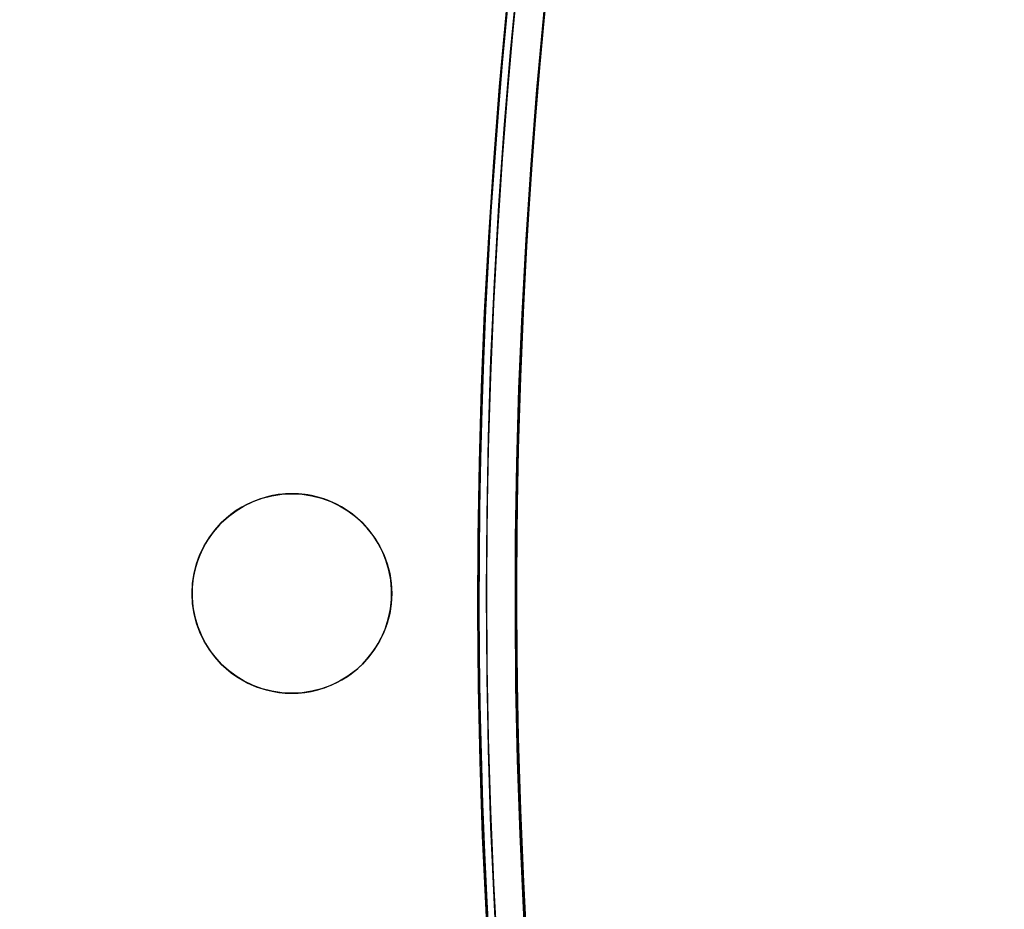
# Model space of a CAD drawing. Header units: millimetres. Extents: x -83 to 676, y -83 to 676.
# Tile 107 of 256: x 36 to 75, y 284 to 320. Entities that reach past the tile are written whole.
import ezdxf

# ---------------------------------------------------------------- set-up
doc = ezdxf.new("R2010")
doc.units = ezdxf.units.MM
doc.header["$MEASUREMENT"] = 0
doc.layers.add('IGES level 0', color=7, linetype='Continuous', true_color=0xff7878)

msp = doc.modelspace()

# ---------------------------------------------------------------- linework, layer by layer
at = {"layer": 'IGES level 0', "color": 254, "true_color": 0xcad1ee}
for p, q in [((47.53527618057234, 300.3637033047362), (47.53527618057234, 300.3637033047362, -1.19999999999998)), ((42.63629669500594, 297.5352761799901, -1.19999999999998), (42.63629669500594, 297.5352761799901)), ((42.63629669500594, 297.5352761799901), (42.63629669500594, 297.5352761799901, -1.19999999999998)), ((50.36370330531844, 295.4647238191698), (50.36370330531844, 295.4647238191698, -1.19999999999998)), ((50.36370330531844, 295.4647238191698, -1.19999999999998), (50.36370330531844, 295.4647238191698)), ((45.46472381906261, 292.6362966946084), (45.46472381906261, 292.6362966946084, -1.19999999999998))]:
    msp.add_line(p, q, dxfattribs=at)
at = {"layer": 'IGES level 0', "color": 153, "true_color": 0x5393cf}
for centre, radius in [((296.5, 296.5), 296.5), ((296.5, 296.5, -1.19999999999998), 296.5000000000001), ((296.4999999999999, 296.4999999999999), 241), ((296.5, 296.4999999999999, -1.19999999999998), 241.0000000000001), ((46.49999999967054, 296.4999999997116), 3.999999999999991), ((46.50000000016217, 296.4999999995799, -1.19999999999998), 3.999999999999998)]:
    msp.add_circle(centre, radius, dxfattribs=at)
at = {"layer": 'IGES level 0'}
for centre, radius in [((296.5, 296.5, 47), 296.5000000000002), ((296.5, 296.5), 296.5000000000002), ((296.5, 296.5, 47), 295.3000000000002), ((296.5, 296.5000000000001), 295.3000000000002)]:
    msp.add_circle(centre, radius, dxfattribs=at)
at = {"layer": 'IGES level 0', "color": 124, "true_color": 0x1aa180}
for centre, radius in [((296.5, 296.5, 47.0000000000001), 294.9999999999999), ((296.5, 296.5000000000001, 45.8000000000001), 294.9999999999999), ((296.5, 296.5, 47.0000000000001), 242.4999999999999), ((296.5, 296.5, 45.8000000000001), 242.4999999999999)]:
    msp.add_circle(centre, radius, dxfattribs=at)
at = {"layer": 'IGES level 0', "color": 31, "true_color": 0xffba87}
for centre, radius in [((296.5, 296.5000000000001), 242.2000000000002), ((296.5, 296.5000000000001, 47), 242.2000000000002), ((296.5, 296.5), 241.0000000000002), ((296.4999999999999, 296.4999999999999, 47), 241.0000000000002)]:
    msp.add_circle(centre, radius, dxfattribs=at)
at = {"layer": 'IGES level 0'}
for centre, radius, start in [((296.5, 296.5), 296.5000000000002, 45), ((296.5, 296.5000000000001, 47), 296.5000000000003, 45.0000000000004), ((296.5, 296.5, 23.5), 296.5000000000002, 45), ((296.5, 296.5, 47), 295.3000000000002, 45.00000000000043), ((296.5000000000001, 296.5), 295.3000000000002, 45.00000000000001), ((296.5, 296.5, 23.5), 295.3000000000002, 45)]:
    msp.add_arc(centre, radius, start, 225, dxfattribs=at)
at = {"layer": 'IGES level 0', "color": 153, "true_color": 0x5393cf}
for centre, radius, start, end in [((296.4999999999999, 296.4999999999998, -1.19999999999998), 296.5000000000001, 344.9999999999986, 164.9999999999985), ((296.5, 296.5000000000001), 296.5, 344.9999999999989, 164.9999999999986), ((296.5000000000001, 296.5, -0.59999999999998), 296.5000000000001, 344.9999999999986, 164.9999999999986), ((296.4999999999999, 296.4999999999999, -1.19999999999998), 241.0000000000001, 344.9999999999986, 164.9999999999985), ((296.5, 296.4999999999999), 241.0000000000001, 344.999999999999, 164.9999999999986), ((296.5, 296.5, -0.59999999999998), 241.0000000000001, 344.9999999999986, 164.9999999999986), ((296.5, 296.5, -1.19999999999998), 296.5, 164.9999999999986, 344.9999999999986), ((296.5000000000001, 296.5000000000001), 296.5000000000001, 164.9999999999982, 344.9999999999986), ((296.5000000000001, 296.5, -0.59999999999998), 296.5000000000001, 164.9999999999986, 344.9999999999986), ((296.5, 296.4999999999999, -1.19999999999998), 241.0000000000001, 164.9999999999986, 344.9999999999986), ((296.4999999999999, 296.5), 241.0000000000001, 164.9999999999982, 344.9999999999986), ((296.5, 296.5, -0.59999999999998), 241, 164.9999999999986, 344.9999999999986)]:
    msp.add_arc(centre, radius, start, end, dxfattribs=at)
at = {"layer": 'IGES level 0', "color": 124, "true_color": 0x1aa180}
for centre, radius, start, end in [((296.5, 296.5, 45.8000000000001), 294.9999999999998, 344.9999999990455, 164.9999999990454), ((296.5000000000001, 296.4999999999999, 47.0000000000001), 295, 344.9999999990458, 164.9999999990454), ((296.5000000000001, 296.5, 46.4000000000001), 294.9999999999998, 344.9999999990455, 164.9999999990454), ((296.4999999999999, 296.4999999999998, 45.8000000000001), 242.4999999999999, 344.9999999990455, 164.9999999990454), ((296.5, 296.5000000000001, 47.00000000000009), 242.4999999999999, 344.9999999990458, 164.9999999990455), ((296.4999999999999, 296.5, 46.4000000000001), 242.4999999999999, 344.9999999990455, 164.9999999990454), ((296.5, 296.5, 45.8000000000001), 294.9999999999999, 164.9999999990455, 344.9999999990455), ((296.4999999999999, 296.5, 47.0000000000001), 294.9999999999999, 164.9999999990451, 344.9999999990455), ((296.5000000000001, 296.5, 46.4000000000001), 294.9999999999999, 164.9999999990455, 344.9999999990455), ((296.5, 296.5, 45.8000000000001), 242.4999999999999, 164.9999999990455, 344.9999999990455), ((296.5, 296.5000000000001, 47.00000000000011), 242.4999999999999, 164.9999999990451, 344.9999999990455), ((296.4999999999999, 296.5, 46.4000000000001), 242.5, 164.9999999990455, 344.9999999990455)]:
    msp.add_arc(centre, radius, start, end, dxfattribs=at)
at = {"layer": 'IGES level 0', "color": 31, "true_color": 0xffba87}
for centre, radius, start, end in [((296.5, 296.5000000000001), 242.2000000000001, 135, 314.9999999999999), ((296.5000000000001, 296.5, 47), 242.2000000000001, 134.9999999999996, 315), ((296.5, 296.5, 23.5), 242.2000000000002, 135, 315), ((296.5000000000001, 296.5, 47), 241.0000000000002, 134.9999999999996, 315), ((296.5, 296.5), 241.0000000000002, 135, 315), ((296.5, 296.5, 23.5), 241.0000000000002, 135, 315)]:
    msp.add_arc(centre, radius, start, end, dxfattribs=at)
at = {"layer": 'IGES level 0', "color": 254, "true_color": 0xcad1ee}
for centre, radius, start, end in [((46.49999999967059, 296.4999999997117), 4.000000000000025, 344.9999999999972, 164.9999999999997), ((46.50000000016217, 296.4999999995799, -1.19999999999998), 3.999999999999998, 344.9999999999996, 164.999999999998), ((46.50000000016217, 296.4999999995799, -0.5999999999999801), 4.000000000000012, 344.9999999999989, 164.9999999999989), ((46.50000000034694, 296.5000000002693), 3.999999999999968, 164.9999999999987, 344.9999999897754), ((46.50000000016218, 296.4999999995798, -1.19999999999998), 4.000000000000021, 164.9999999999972, 345.0000000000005), ((46.50000000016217, 296.4999999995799, -0.5999999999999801), 3.999999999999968, 164.9999999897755, 344.9999999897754)]:
    msp.add_arc(centre, radius, start, end, dxfattribs=at)

doc.saveas('drawing.dxf')
